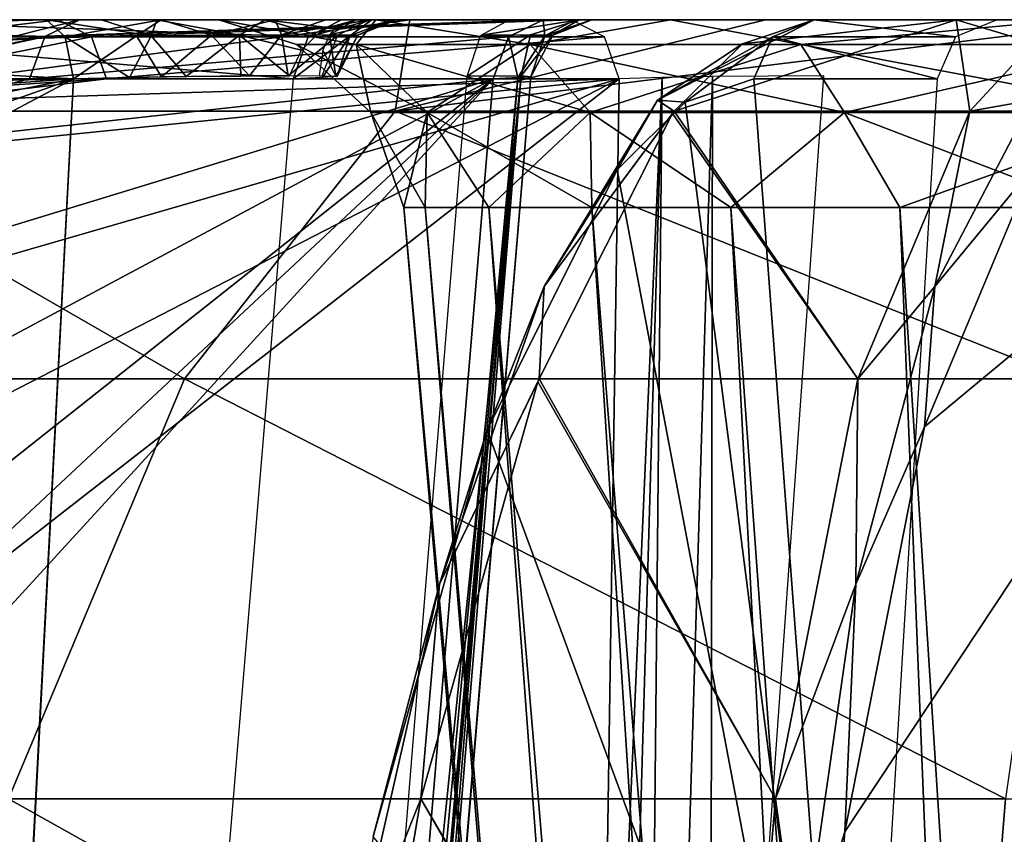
# Model space of a CAD drawing. Header units: millimetres. Extents: x -54 to 54, y -60 to 48.
# Tile 48 of 60: x -7.29 to -2.5, y 44.04 to 48. Entities that reach past the tile are written whole.
import ezdxf

# ---------------------------------------------------------------- set-up
doc = ezdxf.new("R2010")
doc.units = ezdxf.units.MM
doc.header["$LTSCALE"] = 41.718519
for name, color, linetype in [('124', 7, 'CONTINUOUS'), ('13', 7, 'CONTINUOUS'), ('134', 7, 'CONTINUOUS'), ('135', 7, 'CONTINUOUS'), ('136', 7, 'CONTINUOUS'), ('137', 7, 'CONTINUOUS'), ('138', 7, 'CONTINUOUS'), ('151', 7, 'CONTINUOUS'), ('152', 7, 'CONTINUOUS'), ('159', 7, 'CONTINUOUS'), ('160', 7, 'CONTINUOUS'), ('161', 7, 'CONTINUOUS'), ('162', 7, 'CONTINUOUS'), ('166', 7, 'CONTINUOUS'), ('167', 7, 'CONTINUOUS'), ('17', 7, 'CONTINUOUS'), ('170', 7, 'CONTINUOUS'), ('18', 7, 'CONTINUOUS'), ('19', 7, 'CONTINUOUS'), ('2', 7, 'CONTINUOUS'), ('20', 7, 'CONTINUOUS'), ('21', 7, 'CONTINUOUS'), ('28', 7, 'CONTINUOUS'), ('31', 7, 'CONTINUOUS'), ('36', 7, 'CONTINUOUS'), ('85', 7, 'CONTINUOUS'), ('87', 7, 'CONTINUOUS')]:
    doc.layers.add(name, color=color, linetype=linetype)

msp = doc.modelspace()

# ---------------------------------------------------------------- linework, layer by layer
at = {"layer": '124', "color": 7, "linetype": 'Continuous', "true_color": 0xe0f2ff}
for points in [[(-5.5567, 48, -3.2082), (-6.3188, 48, -1.1142), (-5.6509, 47.8802, -1.8361), (-5.5567, 48, -3.2082)], [(-6.3188, 48, -1.1142), (-6.3188, 48, 1.1142), (-5.9417, 47.8802), (-6.3188, 48, -1.1142)], [(-5.9417, 47.8802), (-6.3188, 48, 1.1142), (-5.6509, 47.8802, 1.8361), (-5.9417, 47.8802)], [(-6.3188, 48, 1.1142), (-5.5567, 48, 3.2082), (-5.6509, 47.8802, 1.8361), (-6.3188, 48, 1.1142)], [(-5.6509, 47.8802, -1.8361), (-6.3188, 48, -1.1142), (-5.9417, 47.8802), (-5.6509, 47.8802, -1.8361)], [(-4.807, 47.8802, -3.4925), (-5.5567, 48, -3.2082), (-5.6509, 47.8802, -1.8361), (-4.807, 47.8802, -3.4925)], [(-5.6509, 47.8802, 1.8361), (-5.5567, 48, 3.2082), (-4.807, 47.8802, 3.4925), (-5.6509, 47.8802, 1.8361)], [(-4.1242, 48, -4.9153), (-5.5567, 48, -3.2082), (-4.807, 47.8802, -3.4925), (-4.1242, 48, -4.9153)], [(-5.5567, 48, 3.2082), (-4.1242, 48, 4.9153), (-4.807, 47.8802, 3.4925), (-5.5567, 48, 3.2082)], [(-4.807, 47.8802, 3.4925), (-4.1242, 48, 4.9153), (-3.4925, 47.8802, 4.807), (-4.807, 47.8802, 3.4925)], [(-3.4925, 47.8802, -4.807), (-4.1242, 48, -4.9153), (-4.807, 47.8802, -3.4925), (-3.4925, 47.8802, -4.807)], [(-4.1242, 48, 4.9153), (-2.1943, 48, 6.0295), (-3.4925, 47.8802, 4.807), (-4.1242, 48, 4.9153)], [(-2.1943, 48, -6.0295), (-4.1242, 48, -4.9153), (-3.4925, 47.8802, -4.807), (-2.1943, 48, -6.0295)], [(-3.4925, 47.8802, 4.807), (-2.1943, 48, 6.0295), (-1.8361, 47.8802, 5.6509), (-3.4925, 47.8802, 4.807)], [(-1.8361, 47.8802, -5.6509), (-2.1943, 48, -6.0295), (-3.4925, 47.8802, -4.807), (-1.8361, 47.8802, -5.6509)], [(-5.6509, 47.8802, -1.8361), (-5.9417, 47.8802), (-5.3074, 47.5491, -1.7245), (-5.6509, 47.8802, -1.8361)], [(-5.9417, 47.8802), (-5.6509, 47.8802, 1.8361), (-5.5806, 47.5491), (-5.9417, 47.8802)], [(-5.3074, 47.5491, -1.7245), (-5.9417, 47.8802), (-5.5806, 47.5491), (-5.3074, 47.5491, -1.7245)], [(-4.807, 47.8802, -3.4925), (-5.6509, 47.8802, -1.8361), (-4.5148, 47.5491, -3.2802), (-4.807, 47.8802, -3.4925)], [(-4.5148, 47.5491, -3.2802), (-5.6509, 47.8802, -1.8361), (-5.3074, 47.5491, -1.7245), (-4.5148, 47.5491, -3.2802)], [(-5.6509, 47.8802, 1.8361), (-4.807, 47.8802, 3.4925), (-5.3074, 47.5491, 1.7245), (-5.6509, 47.8802, 1.8361)], [(-5.5806, 47.5491), (-5.6509, 47.8802, 1.8361), (-5.3074, 47.5491, 1.7245), (-5.5806, 47.5491)], [(-5.3074, 47.5491, 1.7245), (-4.807, 47.8802, 3.4925), (-4.5148, 47.5491, 3.2802), (-5.3074, 47.5491, 1.7245)], [(-3.4925, 47.8802, -4.807), (-4.807, 47.8802, -3.4925), (-3.2802, 47.5491, -4.5148), (-3.4925, 47.8802, -4.807)], [(-4.807, 47.8802, 3.4925), (-3.4925, 47.8802, 4.807), (-4.5148, 47.5491, 3.2802), (-4.807, 47.8802, 3.4925)], [(-3.2802, 47.5491, -4.5148), (-4.807, 47.8802, -3.4925), (-4.5148, 47.5491, -3.2802), (-3.2802, 47.5491, -4.5148)], [(-4.5148, 47.5491, 3.2802), (-3.4925, 47.8802, 4.807), (-3.2802, 47.5491, 4.5148), (-4.5148, 47.5491, 3.2802)], [(-1.8361, 47.8802, -5.6509), (-3.4925, 47.8802, -4.807), (-1.7245, 47.5491, -5.3074), (-1.8361, 47.8802, -5.6509)], [(-3.4925, 47.8802, 4.807), (-1.8361, 47.8802, 5.6509), (-3.2802, 47.5491, 4.5148), (-3.4925, 47.8802, 4.807)], [(-1.7245, 47.5491, -5.3074), (-3.4925, 47.8802, -4.807), (-3.2802, 47.5491, -4.5148), (-1.7245, 47.5491, -5.3074)], [(-3.2802, 47.5491, 4.5148), (-1.8361, 47.8802, 5.6509), (-1.7245, 47.5491, 5.3074), (-3.2802, 47.5491, 4.5148)], [(-5.4201, 47.0872, 0), (-5.316, 47.0872, -1.0574), (-5.5806, 47.5491), (-5.4201, 47.0872, 0)], [(-5.4201, 47.0872, 0), (-5.5806, 47.5491), (-5.3074, 47.5491, 1.7245), (-5.4201, 47.0872, 0)], [(-5.316, 47.0872, -1.0574), (-5.3074, 47.5491, -1.7245), (-5.5806, 47.5491), (-5.316, 47.0872, -1.0574)], [(-5.316, 47.0872, 1.0574), (-5.4201, 47.0872, 0), (-5.3074, 47.5491, 1.7245), (-5.316, 47.0872, 1.0574)], [(-5.316, 47.0872, -1.0574), (-5.0076, 47.0872, -2.0742), (-5.3074, 47.5491, -1.7245), (-5.316, 47.0872, -1.0574)], [(-5.0076, 47.0872, 2.0742), (-5.316, 47.0872, 1.0574), (-5.3074, 47.5491, 1.7245), (-5.0076, 47.0872, 2.0742)], [(-4.5067, 47.0872, -3.0113), (-4.5148, 47.5491, -3.2802), (-5.3074, 47.5491, -1.7245), (-4.5067, 47.0872, -3.0113)], [(-5.0076, 47.0872, -2.0742), (-4.5067, 47.0872, -3.0113), (-5.3074, 47.5491, -1.7245), (-5.0076, 47.0872, -2.0742)], [(-5.0076, 47.0872, 2.0742), (-5.3074, 47.5491, 1.7245), (-4.5148, 47.5491, 3.2802), (-5.0076, 47.0872, 2.0742)], [(-4.5067, 47.0872, 3.0113), (-5.0076, 47.0872, 2.0742), (-4.5148, 47.5491, 3.2802), (-4.5067, 47.0872, 3.0113)], [(-4.5067, 47.0872, -3.0113), (-3.8326, 47.0872, -3.8326), (-4.5148, 47.5491, -3.2802), (-4.5067, 47.0872, -3.0113)], [(-3.8326, 47.0872, -3.8326), (-3.2802, 47.5491, -4.5148), (-4.5148, 47.5491, -3.2802), (-3.8326, 47.0872, -3.8326)], [(-3.8326, 47.0872, 3.8326), (-4.5067, 47.0872, 3.0113), (-4.5148, 47.5491, 3.2802), (-3.8326, 47.0872, 3.8326)], [(-3.8326, 47.0872, 3.8326), (-4.5148, 47.5491, 3.2802), (-3.2802, 47.5491, 4.5148), (-3.8326, 47.0872, 3.8326)], [(-3.8326, 47.0872, -3.8326), (-3.0113, 47.0872, -4.5067), (-3.2802, 47.5491, -4.5148), (-3.8326, 47.0872, -3.8326)], [(-3.0113, 47.0872, 4.5067), (-3.8326, 47.0872, 3.8326), (-3.2802, 47.5491, 4.5148), (-3.0113, 47.0872, 4.5067)], [(-2.0742, 47.0872, -5.0076), (-1.7245, 47.5491, -5.3074), (-3.2802, 47.5491, -4.5148), (-2.0742, 47.0872, -5.0076)], [(-3.0113, 47.0872, -4.5067), (-2.0742, 47.0872, -5.0076), (-3.2802, 47.5491, -4.5148), (-3.0113, 47.0872, -4.5067)], [(-3.0113, 47.0872, 4.5067), (-3.2802, 47.5491, 4.5148), (-1.7245, 47.5491, 5.3074), (-3.0113, 47.0872, 4.5067)], [(-2.0742, 47.0872, 5.0076), (-3.0113, 47.0872, 4.5067), (-1.7245, 47.5491, 5.3074), (-2.0742, 47.0872, 5.0076)]]:
    msp.add_3dface(points, dxfattribs=at)
at = {"layer": '13', "color": 7, "linetype": 'Continuous', "true_color": 0xe0f2ff}
for points in [[(-6.0365, 35.1444, -7.3536), (-4.9857, 47.7131, -6.8409), (-13.2456, 38.6944, -17.5398), (-6.0365, 35.1444, -7.3536)], [(-13.2456, 38.6944, -17.5398), (-4.9857, 47.7131, -6.8409), (-13.066, 40.1633, -17.4018), (-13.2456, 38.6944, -17.5398)], [(-13.066, 40.1633, -17.4018), (-4.9857, 47.7131, -6.8409), (-12.7663, 41.5502, -17.0923), (-13.066, 40.1633, -17.4018)], [(-12.7663, 41.5502, -17.0923), (-4.9857, 47.7131, -6.8409), (-11.8288, 44.0556, -15.988), (-12.7663, 41.5502, -17.0923)], [(-11.8288, 44.0556, -15.988), (-4.9857, 47.7131, -6.8409), (-10.5137, 46.0239, -14.324), (-11.8288, 44.0556, -15.988)], [(-10.5137, 46.0239, -14.324), (-4.9857, 47.7131, -6.8409), (-8.9379, 47.2802, -12.2485), (-10.5137, 46.0239, -14.324)], [(-8.9379, 47.2802, -12.2485), (-4.9857, 47.7131, -6.8409), (-7.2378, 47.7131, -9.9406), (-8.9379, 47.2802, -12.2485)]]:
    msp.add_3dface(points, dxfattribs=at)
at = {"layer": '134', "color": 7, "linetype": 'Continuous', "true_color": 0xe0f2ff}
for points in [[(-6.9953, 48, -10.1168), (-8.7423, 47.5557, -12.492), (-7.16, 47.9204, -9.9971), (-6.9953, 48, -10.1168)], [(-8.7423, 47.5557, -12.492), (-8.6135, 47.6119, -11.9749), (-7.16, 47.9204, -9.9971), (-8.7423, 47.5557, -12.492)], [(-7.16, 47.9204, -9.9971), (-8.6135, 47.6119, -11.9749), (-7.1631, 47.9167, -9.9948), (-7.16, 47.9204, -9.9971)], [(-8.6135, 47.6119, -11.9749), (-7.2378, 47.7131, -9.9406), (-7.1631, 47.9167, -9.9948), (-8.6135, 47.6119, -11.9749)], [(-8.9379, 47.2802, -12.2485), (-7.2378, 47.7131, -9.9406), (-8.6135, 47.6119, -11.9749), (-8.9379, 47.2802, -12.2485)]]:
    msp.add_3dface(points, dxfattribs=at)
at = {"layer": '135', "color": 7, "linetype": 'Continuous', "true_color": 0xe0f2ff}
for points in [[(-4.7432, 48, -7.017), (-7.16, 47.9204, -9.9971), (-7.1631, 47.9167, -9.9948), (-4.7432, 48, -7.017)], [(-4.7432, 48, -7.017), (-7.1631, 47.9167, -9.9948), (-4.911, 47.9167, -6.8951), (-4.7432, 48, -7.017)], [(-4.7432, 48, -7.017), (-6.9953, 48, -10.1168), (-7.16, 47.9204, -9.9971), (-4.7432, 48, -7.017)], [(-7.1631, 47.9167, -9.9948), (-7.2378, 47.7131, -9.9406), (-4.911, 47.9167, -6.8951), (-7.1631, 47.9167, -9.9948)], [(-7.2378, 47.7131, -9.9406), (-4.9857, 47.7131, -6.8409), (-4.911, 47.9167, -6.8951), (-7.2378, 47.7131, -9.9406)]]:
    msp.add_3dface(points, dxfattribs=at)
at = {"layer": '136', "color": 7, "linetype": 'Continuous', "true_color": 0xe0f2ff}
for points in [[(-4.5686, 48, -5.8184), (-4.8046, 47.9268, -5.7638), (-5.0436, 47.9256, -5.4462), (-4.5686, 48, -5.8184)], [(-4.9092, 48, -5.3011), (-4.5686, 48, -5.8184), (-5.0436, 47.9256, -5.4462), (-4.9092, 48, -5.3011)], [(-4.7432, 48, -7.017), (-4.911, 47.9167, -6.8951), (-4.7347, 47.9221, -6.5413), (-4.7432, 48, -7.017)], [(-4.5686, 48, -5.8184), (-4.6969, 47.9256, -6.1464), (-4.8046, 47.9268, -5.7638), (-4.5686, 48, -5.8184)], [(-4.5882, 48, -6.737), (-4.7432, 48, -7.017), (-4.7347, 47.9221, -6.5413), (-4.5882, 48, -6.737)], [(-4.507, 48, -6.4344), (-4.7347, 47.9221, -6.5413), (-4.6969, 47.9256, -6.1464), (-4.507, 48, -6.4344)], [(-4.507, 48, -6.4344), (-4.5882, 48, -6.737), (-4.7347, 47.9221, -6.5413), (-4.507, 48, -6.4344)], [(-4.5686, 48, -5.8184), (-4.507, 48, -6.4344), (-4.6969, 47.9256, -6.1464), (-4.5686, 48, -5.8184)], [(-4.8501, 47.7278, -5.9183), (-5.1123, 47.7261, -5.5204), (-4.8046, 47.9268, -5.7638), (-4.8501, 47.7278, -5.9183)], [(-4.8046, 47.9268, -5.7638), (-5.1123, 47.7261, -5.5204), (-5.0469, 47.9212, -5.4498), (-4.8046, 47.9268, -5.7638)], [(-5.0436, 47.9256, -5.4462), (-4.8046, 47.9268, -5.7638), (-5.0469, 47.9212, -5.4498), (-5.0436, 47.9256, -5.4462)], [(-4.9857, 47.7131, -6.8409), (-4.866, 47.7187, -6.6252), (-4.911, 47.9167, -6.8951), (-4.9857, 47.7131, -6.8409)], [(-4.911, 47.9167, -6.8951), (-4.866, 47.7187, -6.6252), (-4.7347, 47.9221, -6.5413), (-4.911, 47.9167, -6.8951)], [(-4.866, 47.7187, -6.6252), (-4.8032, 47.7231, -6.3923), (-4.7347, 47.9221, -6.5413), (-4.866, 47.7187, -6.6252)], [(-4.6969, 47.9256, -6.1464), (-4.8501, 47.7278, -5.9183), (-4.8046, 47.9268, -5.7638), (-4.6969, 47.9256, -6.1464)], [(-4.8032, 47.7231, -6.3923), (-4.8501, 47.7278, -5.9183), (-4.6969, 47.9256, -6.1464), (-4.8032, 47.7231, -6.3923)], [(-4.7347, 47.9221, -6.5413), (-4.8032, 47.7231, -6.3923), (-4.6969, 47.9256, -6.1464), (-4.7347, 47.9221, -6.5413)]]:
    msp.add_3dface(points, dxfattribs=at)
at = {"layer": '137', "color": 7, "linetype": 'Continuous', "true_color": 0xe0f2ff}
for points in [[(-7.1547, 48, -4.2367), (-6.5984, 48, -4.1075), (-7.0647, 47.9167, -4.4236), (-7.1547, 48, -4.2367)], [(-6.5984, 48, -4.1075), (-6.7176, 47.9215, -4.3173), (-7.0647, 47.9167, -4.4236), (-6.5984, 48, -4.1075)], [(-6.5984, 48, -4.1075), (-6.3536, 47.9247, -4.3317), (-6.7176, 47.9215, -4.3173), (-6.5984, 48, -4.1075)], [(-6.5984, 48, -4.1075), (-6.0442, 48, -4.2274), (-6.3536, 47.9247, -4.3317), (-6.5984, 48, -4.1075)], [(-6.0442, 48, -4.2274), (-6.0145, 47.9261, -4.4665), (-6.3536, 47.9247, -4.3317), (-6.0442, 48, -4.2274)], [(-6.0442, 48, -4.2274), (-5.7995, 48, -4.3754), (-6.0145, 47.9261, -4.4665), (-6.0442, 48, -4.2274)], [(-5.7995, 48, -4.3754), (-5.5868, 48, -4.5815), (-6.0145, 47.9261, -4.4665), (-5.7995, 48, -4.3754)], [(-5.5868, 48, -4.5815), (-5.7398, 47.9256, -4.7069), (-6.0145, 47.9261, -4.4665), (-5.5868, 48, -4.5815)], [(-6.7176, 47.9215, -4.3173), (-7.0247, 47.7131, -4.5067), (-7.0647, 47.9167, -4.4236), (-6.7176, 47.9215, -4.3173)], [(-6.5962, 47.722, -4.4067), (-7.0247, 47.7131, -4.5067), (-6.7176, 47.9215, -4.3173), (-6.5962, 47.722, -4.4067)], [(-6.3536, 47.9247, -4.3317), (-6.5962, 47.722, -4.4067), (-6.7176, 47.9215, -4.3173), (-6.3536, 47.9247, -4.3317)], [(-6.1697, 47.7266, -4.4986), (-6.5962, 47.722, -4.4067), (-6.3536, 47.9247, -4.3317), (-6.1697, 47.7266, -4.4986)], [(-6.0145, 47.9261, -4.4665), (-6.1697, 47.7266, -4.4986), (-6.3536, 47.9247, -4.3317), (-6.0145, 47.9261, -4.4665)], [(-5.9815, 47.7271, -4.6124), (-6.1697, 47.7266, -4.4986), (-6.0145, 47.9261, -4.4665), (-5.9815, 47.7271, -4.6124)], [(-5.7398, 47.9256, -4.7069), (-5.9815, 47.7271, -4.6124), (-6.0145, 47.9261, -4.4665), (-5.7398, 47.9256, -4.7069)], [(-5.7435, 47.9212, -4.71), (-5.9815, 47.7271, -4.6124), (-5.7398, 47.9256, -4.7069), (-5.7435, 47.9212, -4.71)], [(-5.8179, 47.7261, -4.771), (-5.9815, 47.7271, -4.6124), (-5.7435, 47.9212, -4.71), (-5.8179, 47.7261, -4.771)]]:
    msp.add_3dface(points, dxfattribs=at)
at = {"layer": '138', "color": 7, "linetype": 'Continuous', "true_color": 0xe0f2ff}
for points in [[(-10.7538, 48, -5.9699), (-7.1547, 48, -4.2367), (-7.0647, 47.9167, -4.4236), (-10.7538, 48, -5.9699)], [(-10.7538, 48, -5.9699), (-7.0647, 47.9167, -4.4236), (-10.6638, 47.9167, -6.1568), (-10.7538, 48, -5.9699)], [(-7.0247, 47.7131, -4.5067), (-10.6237, 47.7131, -6.2399), (-10.6638, 47.9167, -6.1568), (-7.0247, 47.7131, -4.5067)], [(-7.0647, 47.9167, -4.4236), (-7.0247, 47.7131, -4.5067), (-10.6638, 47.9167, -6.1568), (-7.0647, 47.9167, -4.4236)]]:
    msp.add_3dface(points, dxfattribs=at)
at = {"layer": '151', "color": 7, "linetype": 'Continuous', "true_color": 0xe0f2ff}
for points in [[(-7.1547, 48, 4.2367), (-7.0647, 47.9167, 4.4236), (-6.6473, 47.9223, 4.3105), (-7.1547, 48, 4.2367)], [(-6.8877, 48, 4.1422), (-7.1547, 48, 4.2367), (-6.6473, 47.9223, 4.3105), (-6.8877, 48, 4.1422)], [(-6.6188, 48, 4.1078), (-6.8877, 48, 4.1422), (-6.6473, 47.9223, 4.3105), (-6.6188, 48, 4.1078)], [(-6.6188, 48, 4.1078), (-6.6473, 47.9223, 4.3105), (-6.2174, 47.9255, 4.37), (-6.6188, 48, 4.1078)], [(-6.0928, 48, 4.2061), (-6.6188, 48, 4.1078), (-6.2174, 47.9255, 4.37), (-6.0928, 48, 4.2061)], [(-6.0928, 48, 4.2061), (-6.2174, 47.9255, 4.37), (-5.8432, 47.9261, 4.5963), (-6.0928, 48, 4.2061)], [(-5.6523, 48, 4.5075), (-6.0928, 48, 4.2061), (-5.79, 47.9617, 4.5771), (-5.6523, 48, 4.5075)], [(-6.0928, 48, 4.2061), (-5.8432, 47.9261, 4.5963), (-5.79, 47.9617, 4.5771), (-6.0928, 48, 4.2061)], [(-7.0647, 47.9167, 4.4236), (-6.7518, 47.7192, 4.4202), (-6.6473, 47.9223, 4.3105), (-7.0647, 47.9167, 4.4236)], [(-7.0247, 47.7131, 4.5067), (-6.7518, 47.7192, 4.4202), (-7.0647, 47.9167, 4.4236), (-7.0247, 47.7131, 4.5067)], [(-6.7518, 47.7192, 4.4202), (-6.4775, 47.7237, 4.4128), (-6.6473, 47.9223, 4.3105), (-6.7518, 47.7192, 4.4202)], [(-6.6473, 47.9223, 4.3105), (-6.4775, 47.7237, 4.4128), (-6.2174, 47.9255, 4.37), (-6.6473, 47.9223, 4.3105)], [(-6.4775, 47.7237, 4.4128), (-6.2123, 47.7264, 4.4801), (-6.2174, 47.9255, 4.37), (-6.4775, 47.7237, 4.4128)], [(-5.8432, 47.9261, 4.5963), (-6.2174, 47.9255, 4.37), (-5.9165, 47.8527, 4.6128), (-5.8432, 47.9261, 4.5963)], [(-6.2123, 47.7264, 4.4801), (-5.9757, 47.7271, 4.6169), (-6.2174, 47.9255, 4.37), (-6.2123, 47.7264, 4.4801)], [(-6.2174, 47.9255, 4.37), (-5.9757, 47.7271, 4.6169), (-5.9165, 47.8527, 4.6128), (-6.2174, 47.9255, 4.37)]]:
    msp.add_3dface(points, dxfattribs=at)
at = {"layer": '152', "color": 7, "linetype": 'Continuous', "true_color": 0xe0f2ff}
for points in [[(-7.1547, 48, 4.2367), (-10.7538, 48, 5.9699), (-10.6638, 47.9167, 6.1568), (-7.1547, 48, 4.2367)], [(-7.0647, 47.9167, 4.4236), (-7.1547, 48, 4.2367), (-10.6638, 47.9167, 6.1568), (-7.0647, 47.9167, 4.4236)], [(-10.6237, 47.7131, 6.2399), (-7.0647, 47.9167, 4.4236), (-10.6638, 47.9167, 6.1568), (-10.6237, 47.7131, 6.2399)], [(-10.6237, 47.7131, 6.2399), (-7.0247, 47.7131, 4.5067), (-7.0647, 47.9167, 4.4236), (-10.6237, 47.7131, 6.2399)]]:
    msp.add_3dface(points, dxfattribs=at)
at = {"layer": '159', "color": 7, "linetype": 'Continuous', "true_color": 0xe0f2ff}
for points in [[(-8.3754, 47.9167, 9.0264), (-8.2132, 48, 9.1557), (-5.8847, 47.9167, 5.9032), (-8.3754, 47.9167, 9.0264)], [(-8.2132, 48, 9.1557), (-5.7225, 48, 6.0326), (-5.8847, 47.9167, 5.9032), (-8.2132, 48, 9.1557)], [(-5.9569, 47.7131, 5.8457), (-8.4475, 47.7131, 8.9689), (-8.3754, 47.9167, 9.0264), (-5.9569, 47.7131, 5.8457)], [(-5.9569, 47.7131, 5.8457), (-8.3754, 47.9167, 9.0264), (-5.8847, 47.9167, 5.9032), (-5.9569, 47.7131, 5.8457)]]:
    msp.add_3dface(points, dxfattribs=at)
at = {"layer": '160', "color": 7, "linetype": 'Continuous', "true_color": 0xe0f2ff}
for points in [[(-5.8847, 47.9167, 5.9032), (-5.5747, 48, 5.8008), (-5.6816, 47.9223, 5.5215), (-5.8847, 47.9167, 5.9032)], [(-5.7225, 48, 6.0326), (-5.5747, 48, 5.8008), (-5.8847, 47.9167, 5.9032), (-5.7225, 48, 6.0326)], [(-5.7813, 47.9261, 4.6739), (-5.6523, 48, 4.5075), (-5.7508, 47.9617, 4.6263), (-5.7813, 47.9261, 4.6739)], [(-5.4558, 48, 5.0076), (-5.7813, 47.9261, 4.6739), (-5.6439, 47.9255, 5.0891), (-5.4558, 48, 5.0076)], [(-5.4558, 48, 5.0076), (-5.6523, 48, 4.5075), (-5.7813, 47.9261, 4.6739), (-5.4558, 48, 5.0076)], [(-5.4796, 48, 5.5463), (-5.6439, 47.9255, 5.0891), (-5.6816, 47.9223, 5.5215), (-5.4796, 48, 5.5463)], [(-5.5747, 48, 5.8008), (-5.4796, 48, 5.5463), (-5.6816, 47.9223, 5.5215), (-5.5747, 48, 5.8008)], [(-5.4796, 48, 5.5463), (-5.4558, 48, 5.0076), (-5.6439, 47.9255, 5.0891), (-5.4796, 48, 5.5463)], [(-5.9569, 47.7131, 5.8457), (-5.8847, 47.9167, 5.9032), (-5.6816, 47.9223, 5.5215), (-5.9569, 47.7131, 5.8457)], [(-5.9569, 47.7131, 5.8457), (-5.6816, 47.9223, 5.5215), (-5.8143, 47.7191, 5.6052), (-5.9569, 47.7131, 5.8457)], [(-5.8143, 47.7191, 5.6052), (-5.6816, 47.9223, 5.5215), (-5.744, 47.7236, 5.3376), (-5.8143, 47.7191, 5.6052)], [(-5.7813, 47.9261, 4.6739), (-5.8137, 47.8527, 4.7418), (-5.7498, 47.7263, 5.0617), (-5.7813, 47.9261, 4.6739)], [(-5.6439, 47.9255, 5.0891), (-5.7813, 47.9261, 4.6739), (-5.7498, 47.7263, 5.0617), (-5.6439, 47.9255, 5.0891)], [(-5.744, 47.7236, 5.3376), (-5.6439, 47.9255, 5.0891), (-5.7498, 47.7263, 5.0617), (-5.744, 47.7236, 5.3376)], [(-5.6816, 47.9223, 5.5215), (-5.6439, 47.9255, 5.0891), (-5.744, 47.7236, 5.3376), (-5.6816, 47.9223, 5.5215)], [(-5.8137, 47.8527, 4.7418), (-5.8308, 47.7271, 4.7985), (-5.7498, 47.7263, 5.0617), (-5.8137, 47.8527, 4.7418)]]:
    msp.add_3dface(points, dxfattribs=at)
at = {"layer": '161', "color": 7, "linetype": 'Continuous', "true_color": 0xe0f2ff}
for points in [[(-4.6079, 48, 6.9214), (-7.0986, 48, 10.0446), (-6.9364, 47.9167, 10.1739), (-4.6079, 48, 6.9214)], [(-4.6079, 48, 6.9214), (-6.9364, 47.9167, 10.1739), (-4.4457, 47.9167, 7.0508), (-4.6079, 48, 6.9214)], [(-6.9364, 47.9167, 10.1739), (-6.8642, 47.7131, 10.2315), (-4.4457, 47.9167, 7.0508), (-6.9364, 47.9167, 10.1739)], [(-6.8642, 47.7131, 10.2315), (-4.3736, 47.7131, 7.1083), (-4.4457, 47.9167, 7.0508), (-6.8642, 47.7131, 10.2315)]]:
    msp.add_3dface(points, dxfattribs=at)
at = {"layer": '162', "color": 7, "linetype": 'Continuous', "true_color": 0xe0f2ff}
for points in [[(-7.0986, 48, 10.0446), (-8.0286, 47.8871, 11.2223), (-6.9364, 47.9167, 10.1739), (-7.0986, 48, 10.0446)], [(-6.8642, 47.7131, 10.2315), (-6.9364, 47.9167, 10.1739), (-8.4553, 47.609, 12.1001), (-6.8642, 47.7131, 10.2315)], [(-6.9364, 47.9167, 10.1739), (-8.0286, 47.8871, 11.2223), (-8.4553, 47.609, 12.1001), (-6.9364, 47.9167, 10.1739)], [(-7.7681, 47.6035, 11.3726), (-6.8642, 47.7131, 10.2315), (-8.4553, 47.609, 12.1001), (-7.7681, 47.6035, 11.3726)]]:
    msp.add_3dface(points, dxfattribs=at)
at = {"layer": '166', "color": 7, "linetype": 'Continuous', "true_color": 0xe0f2ff}
for points in [[(-3.7745, 47.8828, 13.3009), (-3.4273, 48, 11.8126), (-4.1885, 47.6089, 14.1549), (-3.7745, 47.8828, 13.3009)], [(-3.4273, 48, 11.8126), (-3.6295, 47.9167, 11.7664), (-4.1885, 47.6089, 14.1549), (-3.4273, 48, 11.8126)], [(-3.6295, 47.9167, 11.7664), (-4.0542, 47.5994, 13.1902), (-4.1885, 47.6089, 14.1549), (-3.6295, 47.9167, 11.7664)], [(-3.7195, 47.7131, 11.7459), (-4.0542, 47.5994, 13.1902), (-3.6295, 47.9167, 11.7664), (-3.7195, 47.7131, 11.7459)], [(-4.1063, 47.5557, 14.6839), (-3.7745, 47.8828, 13.3009), (-4.1885, 47.6089, 14.1549), (-4.1063, 47.5557, 14.6839)], [(-4.1063, 47.5557, 14.6839), (-4.1885, 47.6089, 14.1549), (-4.7389, 46.7039, 16.3887), (-4.1063, 47.5557, 14.6839)], [(-4.1885, 47.6089, 14.1549), (-4.3831, 47.2711, 14.5667), (-4.7389, 46.7039, 16.3887), (-4.1885, 47.6089, 14.1549)], [(-4.0542, 47.5994, 13.1902), (-4.3831, 47.2711, 14.5667), (-4.1885, 47.6089, 14.1549), (-4.0542, 47.5994, 13.1902)], [(-4.763, 46.2556, 17.2991), (-4.115, 47.5443, 14.7197), (-4.7389, 46.7039, 16.3887), (-4.763, 46.2556, 17.2991)], [(-4.115, 47.5443, 14.7197), (-4.1063, 47.5557, 14.6839), (-4.7389, 46.7039, 16.3887), (-4.115, 47.5443, 14.7197)], [(-4.3831, 47.2711, 14.5667), (-5.0157, 46.0063, 17.0901), (-4.7389, 46.7039, 16.3887), (-4.3831, 47.2711, 14.5667)], [(-4.763, 46.2556, 17.2991), (-4.7389, 46.7039, 16.3887), (-5.2464, 45.2573, 18.3283), (-4.763, 46.2556, 17.2991)], [(-4.7389, 46.7039, 16.3887), (-5.0157, 46.0063, 17.0901), (-5.2464, 45.2573, 18.3283), (-4.7389, 46.7039, 16.3887)], [(-5.3369, 44.2161, 19.4128), (-4.7686, 46.2404, 17.3206), (-5.2464, 45.2573, 18.3283), (-5.3369, 44.2161, 19.4128)], [(-4.7686, 46.2404, 17.3206), (-4.763, 46.2556, 17.2991), (-5.2464, 45.2573, 18.3283), (-4.7686, 46.2404, 17.3206)], [(-5.0157, 46.0063, 17.0901), (-5.5692, 44.0317, 19.1278), (-5.2464, 45.2573, 18.3283), (-5.0157, 46.0063, 17.0901)], [(-5.3369, 44.2161, 19.4128), (-5.2464, 45.2573, 18.3283), (-5.6792, 43.3594, 19.8523), (-5.3369, 44.2161, 19.4128)], [(-5.2464, 45.2573, 18.3283), (-5.5692, 44.0317, 19.1278), (-5.6792, 43.3594, 19.8523), (-5.2464, 45.2573, 18.3283)], [(-5.7771, 41.6198, 20.8355), (-5.3369, 44.2161, 19.4128), (-5.6792, 43.3594, 19.8523), (-5.7771, 41.6198, 20.8355)]]:
    msp.add_3dface(points, dxfattribs=at)
at = {"layer": '167', "color": 7, "linetype": 'Continuous', "true_color": 0xe0f2ff}
for points in [[(-3.6295, 47.9167, 11.7664), (-3.4273, 48, 11.8126), (-2.7406, 47.9167, 7.8719), (-3.6295, 47.9167, 11.7664)], [(-3.4273, 48, 11.8126), (-2.5384, 48, 7.9181), (-2.7406, 47.9167, 7.8719), (-3.4273, 48, 11.8126)], [(-2.8306, 47.7131, 7.8514), (-3.7195, 47.7131, 11.7459), (-3.6295, 47.9167, 11.7664), (-2.8306, 47.7131, 7.8514)], [(-2.8306, 47.7131, 7.8514), (-3.6295, 47.9167, 11.7664), (-2.7406, 47.9167, 7.8719), (-2.8306, 47.7131, 7.8514)]]:
    msp.add_3dface(points, dxfattribs=at)
at = {"layer": '17', "color": 7, "linetype": 'Continuous', "true_color": 0xe0f2ff}
for points in [[(-17.3933, 44.0543, 9.6773), (-18.6433, 41.549, 10.4006), (-7.0247, 47.7131, 4.5067), (-17.3933, 44.0543, 9.6773)], [(-7.0247, 47.7131, 4.5067), (-18.6433, 41.549, 10.4006), (-7.3685, 41.1556, 4.9901), (-7.0247, 47.7131, 4.5067)], [(-15.5243, 46.0226, 8.6818), (-17.3933, 44.0543, 9.6773), (-7.0247, 47.7131, 4.5067), (-15.5243, 46.0226, 8.6818)], [(-13.2017, 47.2796, 7.5024), (-15.5243, 46.0226, 8.6818), (-7.0247, 47.7131, 4.5067), (-13.2017, 47.2796, 7.5024)], [(-11.9332, 47.6035, 6.8759), (-13.2017, 47.2796, 7.5024), (-7.0247, 47.7131, 4.5067), (-11.9332, 47.6035, 6.8759)], [(-10.6237, 47.7131, 6.2399), (-11.9332, 47.6035, 6.8759), (-7.0247, 47.7131, 4.5067), (-10.6237, 47.7131, 6.2399)]]:
    msp.add_3dface(points, dxfattribs=at)
at = {"layer": '170', "color": 7, "linetype": 'Continuous', "true_color": 0xe0f2ff}
for points in [[(-2.3643, 47.8871, 13.5943), (-2.6714, 47.5557, 15.0114), (-2.3679, 47.609, 14.5704), (-2.3643, 47.8871, 13.5943)], [(-2.6714, 47.5557, 15.0114), (-2.8412, 46.7039, 16.8218), (-2.3679, 47.609, 14.5704), (-2.6714, 47.5557, 15.0114)], [(-2.8412, 46.7039, 16.8218), (-2.3655, 47.2796, 14.9991), (-2.3679, 47.609, 14.5704), (-2.8412, 46.7039, 16.8218)], [(-2.6714, 47.5557, 15.0114), (-3.2145, 46.2556, 17.6526), (-2.8412, 46.7039, 16.8218), (-2.6714, 47.5557, 15.0114)], [(-2.8915, 46.0227, 17.5504), (-2.3655, 47.2796, 14.9991), (-2.8412, 46.7039, 16.8218), (-2.8915, 46.0227, 17.5504)], [(-3.2145, 46.2556, 17.6526), (-3.2256, 45.2573, 18.7895), (-2.8412, 46.7039, 16.8218), (-3.2145, 46.2556, 17.6526)], [(-3.2256, 45.2573, 18.7895), (-2.8915, 46.0227, 17.5504), (-2.8412, 46.7039, 16.8218), (-3.2256, 45.2573, 18.7895)], [(-3.2145, 46.2556, 17.6526), (-3.6145, 44.2161, 19.8059), (-3.2256, 45.2573, 18.7895), (-3.2145, 46.2556, 17.6526)], [(-3.2785, 44.0543, 19.6323), (-2.8915, 46.0227, 17.5504), (-3.2256, 45.2573, 18.7895), (-3.2785, 44.0543, 19.6323)], [(-3.6145, 44.2161, 19.8059), (-3.4968, 43.3594, 20.3505), (-3.2256, 45.2573, 18.7895), (-3.6145, 44.2161, 19.8059)], [(-3.4968, 43.3594, 20.3505), (-3.2785, 44.0543, 19.6323), (-3.2256, 45.2573, 18.7895), (-3.4968, 43.3594, 20.3505)], [(-3.6145, 44.2161, 19.8059), (-3.8341, 41.6453, 21.2688), (-3.4968, 43.3594, 20.3505), (-3.6145, 44.2161, 19.8059)], [(-3.4923, 41.549, 21.0606), (-3.2785, 44.0543, 19.6323), (-3.4968, 43.3594, 20.3505), (-3.4923, 41.549, 21.0606)]]:
    msp.add_3dface(points, dxfattribs=at)
at = {"layer": '18', "color": 7, "linetype": 'Continuous', "true_color": 0xe0f2ff}
for points in [[(-8.4475, 47.7131, 8.9689), (-6.5811, 40.2377, 6.105), (-9.3758, 47.5994, 10.125), (-8.4475, 47.7131, 8.9689)], [(-5.9569, 47.7131, 5.8457), (-6.5811, 40.2377, 6.105), (-8.4475, 47.7131, 8.9689), (-5.9569, 47.7131, 5.8457)], [(-9.3758, 47.5994, 10.125), (-6.5811, 40.2377, 6.105), (-10.2694, 47.2711, 11.2224), (-9.3758, 47.5994, 10.125)], [(-10.2694, 47.2711, 11.2224), (-6.5811, 40.2377, 6.105), (-11.9341, 46.0063, 13.2214), (-10.2694, 47.2711, 11.2224)], [(-11.9341, 46.0063, 13.2214), (-6.5811, 40.2377, 6.105), (-13.317, 44.0317, 14.8172), (-11.9341, 46.0063, 13.2214)]]:
    msp.add_3dface(points, dxfattribs=at)
at = {"layer": '19', "color": 7, "linetype": 'Continuous', "true_color": 0xe0f2ff}
for points in [[(-11.472, 44.0543, 16.2656), (-12.2843, 41.549, 17.4597), (-4.3736, 47.7131, 7.1083), (-11.472, 44.0543, 16.2656)], [(-4.3736, 47.7131, 7.1083), (-12.2843, 41.549, 17.4597), (-4.4856, 40.3642, 7.7634), (-4.3736, 47.7131, 7.1083)], [(-10.22, 46.0226, 14.5578), (-11.472, 44.0543, 16.2656), (-4.3736, 47.7131, 7.1083), (-10.22, 46.0226, 14.5578)], [(-8.6391, 47.2796, 12.4874), (-10.22, 46.0226, 14.5578), (-4.3736, 47.7131, 7.1083), (-8.6391, 47.2796, 12.4874)], [(-7.7681, 47.6035, 11.3726), (-8.6391, 47.2796, 12.4874), (-4.3736, 47.7131, 7.1083), (-7.7681, 47.6035, 11.3726)], [(-6.8642, 47.7131, 10.2315), (-7.7681, 47.6035, 11.3726), (-4.3736, 47.7131, 7.1083), (-6.8642, 47.7131, 10.2315)]]:
    msp.add_3dface(points, dxfattribs=at)
at = {"layer": '2', "color": 7, "linetype": 'Continuous', "true_color": 0xe0f2ff}
for points in [[(-10.7538, 48, 5.9699), (-7.1547, 48, 4.2367), (-7.7732, 48, 2.9522), (-10.7538, 48, 5.9699)], [(-10.7538, 48, -5.9699), (-7.3384, 48, -2.6136), (-7.1547, 48, -4.2367), (-10.7538, 48, -5.9699)], [(-8.2132, 48, 9.1557), (-7.0986, 48, 10.0446), (-5.7225, 48, 6.0326), (-8.2132, 48, 9.1557)], [(-7.6688, 48, 9.6163), (-7.0986, 48, 10.0446), (-8.2132, 48, 9.1557), (-7.6688, 48, 9.6163)], [(-7.7732, 48, 2.9522), (-7.1547, 48, 4.2367), (-7.3434, 48, 2.6195), (-7.7732, 48, 2.9522)], [(-7.3434, 48, 2.6195), (-7.1547, 48, 4.2367), (-7.0882, 48, 2.1445), (-7.3434, 48, 2.6195)], [(-7.3384, 48, -2.6136), (-7.0873, 48, -2.1411), (-7.1547, 48, -4.2367), (-7.3384, 48, -2.6136)], [(-7.3167, 48, -1.1434), (-7.0483, 48, 1.6087), (-7.0483, 48, -1.6087), (-7.3167, 48, -1.1434)], [(-7.3144, 48, 1.146), (-7.0483, 48, 1.6087), (-7.3167, 48, -1.1434), (-7.3144, 48, 1.146)], [(-7.0483, 48, -1.6087), (-6.6188, 48, 4.1078), (-7.1547, 48, -4.2367), (-7.0483, 48, -1.6087)], [(-7.1547, 48, -4.2367), (-6.6188, 48, 4.1078), (-6.5984, 48, -4.1075), (-7.1547, 48, -4.2367)], [(-7.1547, 48, 4.2367), (-6.8877, 48, 4.1422), (-7.0882, 48, 2.1445), (-7.1547, 48, 4.2367)], [(-7.0873, 48, -2.1411), (-7.0483, 48, -1.6087), (-7.1547, 48, -4.2367), (-7.0873, 48, -2.1411)], [(-7.0986, 48, 10.0446), (-4.6079, 48, 6.9214), (-5.7225, 48, 6.0326), (-7.0986, 48, 10.0446)], [(-7.0882, 48, 2.1445), (-6.8877, 48, 4.1422), (-7.0483, 48, 1.6087), (-7.0882, 48, 2.1445)], [(-6.8877, 48, 4.1422), (-6.6188, 48, 4.1078), (-7.0483, 48, -1.6087), (-6.8877, 48, 4.1422)], [(-7.0483, 48, 1.6087), (-6.8877, 48, 4.1422), (-7.0483, 48, -1.6087), (-7.0483, 48, 1.6087)], [(-6.9953, 48, -10.1168), (-4.7432, 48, -7.017), (-5.3913, 48, -11.0552), (-6.9953, 48, -10.1168)], [(-6.6188, 48, 4.1078), (-6.3188, 48, 1.1142), (-6.5984, 48, -4.1075), (-6.6188, 48, 4.1078)], [(-6.0928, 48, 4.2061), (-6.3188, 48, 1.1142), (-6.6188, 48, 4.1078), (-6.0928, 48, 4.2061)], [(-6.5984, 48, -4.1075), (-6.3188, 48, -1.1142), (-6.0442, 48, -4.2274), (-6.5984, 48, -4.1075)], [(-6.3188, 48, 1.1142), (-6.3188, 48, -1.1142), (-6.5984, 48, -4.1075), (-6.3188, 48, 1.1142)], [(-6.3188, 48, -1.1142), (-5.5567, 48, -3.2082), (-6.0442, 48, -4.2274), (-6.3188, 48, -1.1142)], [(-5.6523, 48, 4.5075), (-6.3188, 48, 1.1142), (-6.0928, 48, 4.2061), (-5.6523, 48, 4.5075)], [(-5.5567, 48, 3.2082), (-6.3188, 48, 1.1142), (-5.6523, 48, 4.5075), (-5.5567, 48, 3.2082)], [(-6.0442, 48, -4.2274), (-5.5567, 48, -3.2082), (-5.7995, 48, -4.3754), (-6.0442, 48, -4.2274)], [(-5.7995, 48, -4.3754), (-5.5567, 48, -3.2082), (-5.5868, 48, -4.5815), (-5.7995, 48, -4.3754)], [(-5.7225, 48, 6.0326), (-4.6079, 48, 6.9214), (-5.5747, 48, 5.8008), (-5.7225, 48, 6.0326)], [(-5.4558, 48, 5.0076), (-5.5567, 48, 3.2082), (-5.6523, 48, 4.5075), (-5.4558, 48, 5.0076)], [(-5.5868, 48, -4.5815), (-5.5567, 48, -3.2082), (-5.2603, 48, -4.9529), (-5.5868, 48, -4.5815)], [(-5.5747, 48, 5.8008), (-4.6079, 48, 6.9214), (-5.4796, 48, 5.5463), (-5.5747, 48, 5.8008)], [(-5.5567, 48, -3.2082), (-4.1242, 48, -4.9153), (-5.2603, 48, -4.9529), (-5.5567, 48, -3.2082)], [(-4.6079, 48, 6.9214), (-5.5567, 48, 3.2082), (-5.4558, 48, 5.0076), (-4.6079, 48, 6.9214)], [(-4.181, 48, 6.5728), (-5.5567, 48, 3.2082), (-4.6079, 48, 6.9214), (-4.181, 48, 6.5728)], [(-4.1242, 48, 4.9153), (-5.5567, 48, 3.2082), (-4.181, 48, 6.5728), (-4.1242, 48, 4.9153)], [(-5.4796, 48, 5.5463), (-4.6079, 48, 6.9214), (-5.4558, 48, 5.0076), (-5.4796, 48, 5.5463)], [(-5.3913, 48, -11.0552), (-4.1242, 48, -4.9153), (-3.664, 48, -11.7413), (-5.3913, 48, -11.0552)], [(-4.507, 48, -6.4344), (-4.1242, 48, -4.9153), (-5.3913, 48, -11.0552), (-4.507, 48, -6.4344)], [(-4.7432, 48, -7.017), (-4.5882, 48, -6.737), (-5.3913, 48, -11.0552), (-4.7432, 48, -7.017)], [(-4.5882, 48, -6.737), (-4.507, 48, -6.4344), (-5.3913, 48, -11.0552), (-4.5882, 48, -6.737)], [(-5.2603, 48, -4.9529), (-4.1242, 48, -4.9153), (-4.9092, 48, -5.3011), (-5.2603, 48, -4.9529)], [(-4.9092, 48, -5.3011), (-4.1242, 48, -4.9153), (-4.5686, 48, -5.8184), (-4.9092, 48, -5.3011)], [(-4.5686, 48, -5.8184), (-4.1242, 48, -4.9153), (-4.507, 48, -6.4344), (-4.5686, 48, -5.8184)], [(-3.6645, 48, 6.4331), (-4.1242, 48, 4.9153), (-4.181, 48, 6.5728), (-3.6645, 48, 6.4331)], [(-2.1943, 48, 6.0295), (-4.1242, 48, 4.9153), (-2.7428, 48, 6.8789), (-2.1943, 48, 6.0295)], [(-2.7428, 48, 6.8789), (-4.1242, 48, 4.9153), (-3.1368, 48, 6.5136), (-2.7428, 48, 6.8789)], [(-3.1368, 48, 6.5136), (-4.1242, 48, 4.9153), (-3.6645, 48, 6.4331), (-3.1368, 48, 6.5136)], [(-4.1242, 48, -4.9153), (-2.1943, 48, -6.0295), (-3.664, 48, -11.7413), (-4.1242, 48, -4.9153)], [(-3.664, 48, -11.7413), (-2.1943, 48, -6.0295), (-1.8532, 48, -12.1593), (-3.664, 48, -11.7413)], [(-3.4273, 48, 11.8126), (-2.7369, 48, 11.9913), (-2.5384, 48, 7.9181), (-3.4273, 48, 11.8126)], [(-2.5305, 48, 7.3745), (-2.1943, 48, 6.0295), (-2.7428, 48, 6.8789), (-2.5305, 48, 7.3745)], [(-2.7369, 48, 11.9913), (-2.0374, 48, 12.1298), (-2.5384, 48, 7.9181), (-2.7369, 48, 11.9913)], [(-2.5384, 48, 7.9181), (-2.0374, 48, 12.1298), (-2.5305, 48, 7.3745), (-2.5384, 48, 7.9181)], [(-2.0374, 48, 12.1298), (-2.1943, 48, 6.0295), (-2.5305, 48, 7.3745), (-2.0374, 48, 12.1298)]]:
    msp.add_3dface(points, dxfattribs=at)
at = {"layer": '20', "color": 7, "linetype": 'Continuous', "true_color": 0xe0f2ff}
for points in [[(-3.7195, 47.7131, 11.7459), (-3.2257, 41.1487, 8.2946), (-4.0542, 47.5994, 13.1902), (-3.7195, 47.7131, 11.7459)], [(-2.8306, 47.7131, 7.8514), (-3.2257, 41.1487, 8.2946), (-3.7195, 47.7131, 11.7459), (-2.8306, 47.7131, 7.8514)], [(-4.0542, 47.5994, 13.1902), (-3.2257, 41.1487, 8.2946), (-4.3831, 47.2711, 14.5667), (-4.0542, 47.5994, 13.1902)], [(-4.3831, 47.2711, 14.5667), (-3.2257, 41.1487, 8.2946), (-5.0157, 46.0063, 17.0901), (-4.3831, 47.2711, 14.5667)], [(-5.0157, 46.0063, 17.0901), (-3.2257, 41.1487, 8.2946), (-5.5692, 44.0317, 19.1278), (-5.0157, 46.0063, 17.0901)]]:
    msp.add_3dface(points, dxfattribs=at)
at = {"layer": '21', "color": 7, "linetype": 'Continuous', "true_color": 0xe0f2ff}
for points in [[(-3.2785, 44.0543, 19.6323), (-3.4923, 41.549, 21.0606), (-0.8563, 47.7131, 8.302), (-3.2785, 44.0543, 19.6323)], [(-0.8563, 47.7131, 8.302), (-3.4923, 41.549, 21.0606), (-0.6898, 41.0363, 8.8825), (-0.8563, 47.7131, 8.302)], [(-2.8915, 46.0227, 17.5504), (-3.2785, 44.0543, 19.6323), (-0.8563, 47.7131, 8.302), (-2.8915, 46.0227, 17.5504)], [(-2.3655, 47.2796, 14.9991), (-2.8915, 46.0227, 17.5504), (-0.8563, 47.7131, 8.302), (-2.3655, 47.2796, 14.9991)]]:
    msp.add_3dface(points, dxfattribs=at)
at = {"layer": '28', "color": 7, "linetype": 'Continuous', "true_color": 0xe0f2ff}
msp.add_3dface([(-7.0247, 47.7131, -4.5067), (-7.721, 34.3873, -5.4878), (-10.6237, 47.7131, -6.2399), (-7.0247, 47.7131, -4.5067)], dxfattribs=at)
at = {"layer": '31', "color": 7, "linetype": 'Continuous', "true_color": 0xe0f2ff}
for points in [[(-6.9953, 48, -10.1168), (-5.3913, 48, -11.0552), (-8.7423, 47.5557, -12.492), (-6.9953, 48, -10.1168)], [(-5.3913, 48, -11.0552), (-5.462, 47.5557, -14.2354), (-8.7423, 47.5557, -12.492), (-5.3913, 48, -11.0552)], [(-7.0986, 48, 10.0446), (-7.6688, 48, 9.6163), (-8.0286, 47.8871, 11.2223), (-7.0986, 48, 10.0446)], [(-5.3913, 48, -11.0552), (-3.664, 48, -11.7413), (-5.462, 47.5557, -14.2354), (-5.3913, 48, -11.0552)], [(-3.664, 48, -11.7413), (-1.8532, 48, -12.1593), (-5.462, 47.5557, -14.2354), (-3.664, 48, -11.7413)], [(-1.8532, 48, -12.1593), (-1.8574, 47.5557, -15.1337), (-5.462, 47.5557, -14.2354), (-1.8532, 48, -12.1593)], [(-4.1063, 47.5557, 14.6839), (-2.7369, 48, 11.9913), (-3.7745, 47.8828, 13.3009), (-4.1063, 47.5557, 14.6839)], [(-2.6714, 47.5557, 15.0114), (-2.7369, 48, 11.9913), (-4.1063, 47.5557, 14.6839), (-2.6714, 47.5557, 15.0114)], [(-2.7369, 48, 11.9913), (-3.4273, 48, 11.8126), (-3.7745, 47.8828, 13.3009), (-2.7369, 48, 11.9913)], [(-2.3643, 47.8871, 13.5943), (-2.7369, 48, 11.9913), (-2.6714, 47.5557, 15.0114), (-2.3643, 47.8871, 13.5943)], [(-2.0374, 48, 12.1298), (-2.7369, 48, 11.9913), (-2.3643, 47.8871, 13.5943), (-2.0374, 48, 12.1298)], [(-6.4849, 46.2556, -16.73), (-10.3716, 46.2556, -14.6416), (-8.7423, 47.5557, -12.492), (-6.4849, 46.2556, -16.73)], [(-5.462, 47.5557, -14.2354), (-6.4849, 46.2556, -16.73), (-8.7423, 47.5557, -12.492), (-5.462, 47.5557, -14.2354)], [(-2.2061, 46.2556, -17.8067), (-6.4849, 46.2556, -16.73), (-5.462, 47.5557, -14.2354), (-2.2061, 46.2556, -17.8067)], [(-1.8574, 47.5557, -15.1337), (-2.2061, 46.2556, -17.8067), (-5.462, 47.5557, -14.2354), (-1.8574, 47.5557, -15.1337)], [(-4.763, 46.2556, 17.2991), (-3.2145, 46.2556, 17.6526), (-4.115, 47.5443, 14.7197), (-4.763, 46.2556, 17.2991)], [(-3.2145, 46.2556, 17.6526), (-4.1063, 47.5557, 14.6839), (-4.115, 47.5443, 14.7197), (-3.2145, 46.2556, 17.6526)], [(-2.6714, 47.5557, 15.0114), (-4.1063, 47.5557, 14.6839), (-3.2145, 46.2556, 17.6526), (-2.6714, 47.5557, 15.0114)], [(-6.4849, 46.2556, -16.73), (-7.3398, 44.2161, -18.7474), (-10.3716, 46.2556, -14.6416), (-6.4849, 46.2556, -16.73)], [(-2.4978, 44.2161, -19.9775), (-7.3398, 44.2161, -18.7474), (-6.4849, 46.2556, -16.73), (-2.4978, 44.2161, -19.9775)], [(-2.2061, 46.2556, -17.8067), (-2.4978, 44.2161, -19.9775), (-6.4849, 46.2556, -16.73), (-2.2061, 46.2556, -17.8067)], [(-5.3369, 44.2161, 19.4128), (-3.6145, 44.2161, 19.8059), (-4.7686, 46.2404, 17.3206), (-5.3369, 44.2161, 19.4128)], [(-3.6145, 44.2161, 19.8059), (-4.763, 46.2556, 17.2991), (-4.7686, 46.2404, 17.3206), (-3.6145, 44.2161, 19.8059)], [(-3.2145, 46.2556, 17.6526), (-4.763, 46.2556, 17.2991), (-3.6145, 44.2161, 19.8059), (-3.2145, 46.2556, 17.6526)], [(-2.7065, 41.6198, -21.4515), (-7.9498, 41.6198, -20.107), (-7.3398, 44.2161, -18.7474), (-2.7065, 41.6198, -21.4515)], [(-2.4978, 44.2161, -19.9775), (-2.7065, 41.6198, -21.4515), (-7.3398, 44.2161, -18.7474), (-2.4978, 44.2161, -19.9775)], [(-3.8352, 41.6198, 21.2787), (-5.3369, 44.2161, 19.4128), (-5.7771, 41.6198, 20.8355), (-3.8352, 41.6198, 21.2787)], [(-3.8341, 41.6453, 21.2688), (-5.3369, 44.2161, 19.4128), (-3.8352, 41.6198, 21.2787), (-3.8341, 41.6453, 21.2688)], [(-3.6145, 44.2161, 19.8059), (-5.3369, 44.2161, 19.4128), (-3.8341, 41.6453, 21.2688), (-3.6145, 44.2161, 19.8059)], [(2.7065, 41.6198, -21.4515), (-2.7065, 41.6198, -21.4515), (2.4978, 44.2161, -19.9775), (2.7065, 41.6198, -21.4515)], [(2.4978, 44.2161, -19.9775), (-2.7065, 41.6198, -21.4515), (-2.4978, 44.2161, -19.9775), (2.4978, 44.2161, -19.9775)]]:
    msp.add_3dface(points, dxfattribs=at)
at = {"layer": '36', "color": 7, "linetype": 'Continuous', "true_color": 0xe0f2ff}
for points in [[(-5.4201, 47.0872, 0), (-5.316, 47.0872, 1.0574), (-3.21, 21.8257, 0), (-5.4201, 47.0872, 0)], [(-5.316, 47.0872, -1.0574), (-5.4201, 47.0872, 0), (-3.1296, 21.8257, -0.7143), (-5.316, 47.0872, -1.0574)], [(-3.1296, 21.8257, -0.7143), (-5.4201, 47.0872, 0), (-3.21, 21.8257, 0), (-3.1296, 21.8257, -0.7143)], [(-3.21, 21.8257, 0), (-5.316, 47.0872, 1.0574), (-3.1296, 21.8257, 0.7143), (-3.21, 21.8257, 0)], [(-5.0076, 47.0872, -2.0742), (-5.316, 47.0872, -1.0574), (-3.1296, 21.8257, -0.7143), (-5.0076, 47.0872, -2.0742)], [(-5.316, 47.0872, 1.0574), (-5.0076, 47.0872, 2.0742), (-3.1296, 21.8257, 0.7143), (-5.316, 47.0872, 1.0574)], [(-4.5067, 47.0872, -3.0113), (-5.0076, 47.0872, -2.0742), (-2.8922, 21.8257, -1.3928), (-4.5067, 47.0872, -3.0113)], [(-2.8922, 21.8257, -1.3928), (-5.0076, 47.0872, -2.0742), (-3.1296, 21.8257, -0.7143), (-2.8922, 21.8257, -1.3928)], [(-3.1296, 21.8257, 0.7143), (-5.0076, 47.0872, 2.0742), (-2.8922, 21.8257, 1.3928), (-3.1296, 21.8257, 0.7143)], [(-5.0076, 47.0872, 2.0742), (-4.5067, 47.0872, 3.0113), (-2.8922, 21.8257, 1.3928), (-5.0076, 47.0872, 2.0742)], [(-3.8326, 47.0872, -3.8326), (-4.5067, 47.0872, -3.0113), (-2.5097, 21.8257, -2.0014), (-3.8326, 47.0872, -3.8326)], [(-2.5097, 21.8257, -2.0014), (-4.5067, 47.0872, -3.0113), (-2.8922, 21.8257, -1.3928), (-2.5097, 21.8257, -2.0014)], [(-2.8922, 21.8257, 1.3928), (-4.5067, 47.0872, 3.0113), (-2.5097, 21.8257, 2.0014), (-2.8922, 21.8257, 1.3928)], [(-4.5067, 47.0872, 3.0113), (-3.8326, 47.0872, 3.8326), (-2.5097, 21.8257, 2.0014), (-4.5067, 47.0872, 3.0113)], [(-3.0113, 47.0872, -4.5067), (-3.8326, 47.0872, -3.8326), (-2.0014, 21.8257, -2.5097), (-3.0113, 47.0872, -4.5067)], [(-2.0014, 21.8257, -2.5097), (-3.8326, 47.0872, -3.8326), (-2.5097, 21.8257, -2.0014), (-2.0014, 21.8257, -2.5097)], [(-3.8326, 47.0872, 3.8326), (-3.0113, 47.0872, 4.5067), (-2.0014, 21.8257, 2.5097), (-3.8326, 47.0872, 3.8326)], [(-2.5097, 21.8257, 2.0014), (-3.8326, 47.0872, 3.8326), (-2.0014, 21.8257, 2.5097), (-2.5097, 21.8257, 2.0014)], [(-2.0742, 47.0872, -5.0076), (-3.0113, 47.0872, -4.5067), (-1.3928, 21.8257, -2.8922), (-2.0742, 47.0872, -5.0076)], [(-1.3928, 21.8257, -2.8922), (-3.0113, 47.0872, -4.5067), (-2.0014, 21.8257, -2.5097), (-1.3928, 21.8257, -2.8922)], [(-3.0113, 47.0872, 4.5067), (-2.0742, 47.0872, 5.0076), (-1.3928, 21.8257, 2.8922), (-3.0113, 47.0872, 4.5067)], [(-2.0014, 21.8257, 2.5097), (-3.0113, 47.0872, 4.5067), (-1.3928, 21.8257, 2.8922), (-2.0014, 21.8257, 2.5097)]]:
    msp.add_3dface(points, dxfattribs=at)
at = {"layer": '85', "color": 7, "linetype": 'Continuous', "true_color": 0xe0f2ff}
for points in [[(-3.9214, 47.7237, 6.7863), (-4.1653, 47.7192, 6.9119), (-4.2855, 35.7301, 7.9395), (-3.9214, 47.7237, 6.7863)], [(-3.9345, 39.9068, 7.4523), (-3.9214, 47.7237, 6.7863), (-4.2855, 35.7301, 7.9395), (-3.9345, 39.9068, 7.4523)], [(-3.3808, 47.7271, 6.7524), (-3.9214, 47.7237, 6.7863), (-3.9345, 39.9068, 7.4523), (-3.3808, 47.7271, 6.7524)], [(-4.4856, 40.3642, 7.7634), (-4.597, 32.9344, 8.4233), (-4.1653, 47.7192, 6.9119), (-4.4856, 40.3642, 7.7634)], [(-4.1653, 47.7192, 6.9119), (-4.597, 32.9344, 8.4233), (-4.2855, 35.7301, 7.9395), (-4.1653, 47.7192, 6.9119)], [(-4.3736, 47.7131, 7.1083), (-4.4856, 40.3642, 7.7634), (-4.1653, 47.7192, 6.9119), (-4.3736, 47.7131, 7.1083)]]:
    msp.add_3dface(points, dxfattribs=at)
at = {"layer": '87', "color": 7, "linetype": 'Continuous', "true_color": 0xe0f2ff}
for points in [[(-7.0547, 20.9107, -7.0876), (-7.2495, 20.9115, -6.7003), (-4.8501, 47.7278, -5.9183), (-7.0547, 20.9107, -7.0876)], [(-4.8501, 47.7278, -5.9183), (-7.2495, 20.9115, -6.7003), (-7.2175, 21.519, -6.6548), (-4.8501, 47.7278, -5.9183)], [(-7.1842, 22.161, -6.6073), (-4.8501, 47.7278, -5.9183), (-7.2175, 21.519, -6.6548), (-7.1842, 22.161, -6.6073)], [(-6.0957, 35.6025, -6.0448), (-4.8501, 47.7278, -5.9183), (-7.1842, 22.161, -6.6073), (-6.0957, 35.6025, -6.0448)], [(-4.8032, 47.7231, -6.3923), (-7.0547, 20.9107, -7.0876), (-4.8501, 47.7278, -5.9183), (-4.8032, 47.7231, -6.3923)], [(-7.0415, 20.9266, -7.5207), (-7.0547, 20.9107, -7.0876), (-4.8032, 47.7231, -6.3923), (-7.0415, 20.9266, -7.5207)], [(-4.866, 47.7187, -6.6252), (-7.0415, 20.9266, -7.5207), (-4.8032, 47.7231, -6.3923), (-4.866, 47.7187, -6.6252)], [(-5.1123, 47.7261, -5.5204), (-4.8501, 47.7278, -5.9183), (-6.0957, 35.6025, -6.0448), (-5.1123, 47.7261, -5.5204)], [(-7.2123, 20.9564, -7.9181), (-7.0415, 20.9266, -7.5207), (-4.866, 47.7187, -6.6252), (-7.2123, 20.9564, -7.9181)], [(-6.0365, 35.1444, -7.3536), (-7.2123, 20.9564, -7.9181), (-4.866, 47.7187, -6.6252), (-6.0365, 35.1444, -7.3536)], [(-4.9857, 47.7131, -6.8409), (-6.0365, 35.1444, -7.3536), (-4.866, 47.7187, -6.6252), (-4.9857, 47.7131, -6.8409)]]:
    msp.add_3dface(points, dxfattribs=at)

doc.saveas('drawing.dxf')
